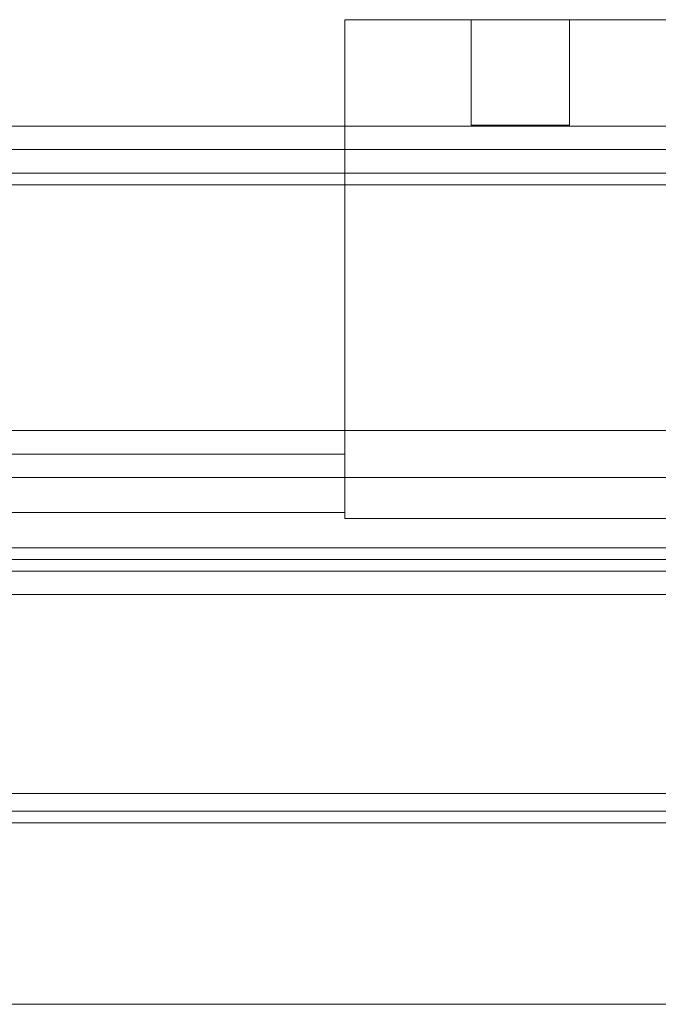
# Model space of a CAD drawing. Extents: x -132 to 668, y -61 to 533.
# Tile 237 of 256: x 495.92 to 498.65, y 383.16 to 387.37. Entities that reach past the tile are written whole.
import ezdxf

# ---------------------------------------------------------------- set-up
doc = ezdxf.new("R2010")
doc.units = 0
doc.layers.get('0').update_dxf_attribs({"lineweight": 5})
doc.layers.add('Tece_Sanitärmodul', color=7, linetype='Continuous', lineweight=5)

# ---------------------------------------------------------------- blocks, each defined once
blk = doc.blocks.new('3D-Objekt-A07AMLNY1N', base_point=(492.5583, 382.4146))
at = {"color": 0, "linetype": 'ByBlock', "lineweight": -2, "ltscale": 0.13}
for p, q in [((497.3083, 387.3696), (498.8083, 387.3696)), ((497.3083, 386.9146), (497.3083, 387.3696)), ((497.3083, 387.3696), (498.8083, 387.3696)), ((497.3083, 387.3696), (497.3083, 387.3696)), ((497.3083, 387.3696), (497.3083, 385.2396)), ((497.8483, 387.3696), (497.8523, 387.3696)), ((497.8483, 386.9196), (497.8483, 387.3696)), ((497.8523, 387.3696), (497.8483, 387.3696)), ((497.8523, 387.3696), (497.8642, 387.3696)), ((497.8642, 387.3696), (497.8523, 387.3696)), ((497.8642, 387.3696), (497.8837, 387.3696)), ((497.8837, 387.3696), (497.8642, 387.3696)), ((497.8837, 387.3696), (497.9098, 387.3696)), ((497.9098, 387.3696), (497.8837, 387.3696)), ((497.9098, 387.3696), (497.9416, 387.3696)), ((497.9416, 387.3696), (497.9098, 387.3696)), ((497.9416, 387.3696), (497.9779, 387.3696)), ((497.9779, 387.3696), (497.9416, 387.3696)), ((497.9779, 387.3696), (498.0173, 387.3696)), ((498.0173, 387.3696), (497.9779, 387.3696)), ((498.0173, 387.3696), (498.0583, 387.3696)), ((498.0583, 387.3696), (498.0173, 387.3696)), ((498.0583, 387.3696), (498.0992, 387.3696)), ((498.0992, 387.3696), (498.0583, 387.3696)), ((498.0992, 387.3696), (498.1386, 387.3696)), ((498.1386, 387.3696), (498.0992, 387.3696)), ((498.1386, 387.3696), (498.1749, 387.3696)), ((498.1749, 387.3696), (498.1386, 387.3696)), ((498.1749, 387.3696), (498.2068, 387.3696)), ((498.2068, 387.3696), (498.1749, 387.3696)), ((498.2068, 387.3696), (498.2329, 387.3696)), ((498.2329, 387.3696), (498.2068, 387.3696)), ((498.2329, 387.3696), (498.2523, 387.3696)), ((498.2523, 387.3696), (498.2329, 387.3696)), ((498.2523, 387.3696), (498.2642, 387.3696)), ((498.2642, 387.3696), (498.2523, 387.3696)), ((498.2642, 387.3696), (498.2683, 387.3696)), ((498.2683, 387.3696), (498.2642, 387.3696)), ((498.2683, 387.3696), (498.2683, 386.9196)), ((494.0583, 386.9146), (497.3083, 386.9146)), ((494.0583, 386.9146), (516.0583, 386.9146)), ((494.0583, 386.9146), (516.0583, 386.9146)), ((494.0583, 386.9146), (505.0583, 386.9146)), ((497.3083, 386.9146), (494.0583, 386.9146)), ((516.0583, 386.9146), (494.0583, 386.9146)), ((505.0583, 386.9146), (494.0583, 386.9146)), ((505.0583, 386.9146), (494.0583, 386.9146)), ((497.3083, 385.2396), (497.3083, 386.9146)), ((497.3083, 386.9146), (497.3083, 386.6646)), ((497.3083, 386.9146), (497.3083, 386.9146)), ((497.3083, 386.9146), (497.3083, 386.6646)), ((497.8523, 386.9196), (497.8483, 386.9196)), ((497.8523, 386.9196), (497.8483, 386.9196)), ((497.8642, 386.9196), (497.8523, 386.9196)), ((497.8642, 386.9196), (497.8523, 386.9196)), ((497.8837, 386.9196), (497.8642, 386.9196)), ((497.8837, 386.9196), (497.8642, 386.9196)), ((497.9098, 386.9196), (497.8837, 386.9196)), ((497.9098, 386.9196), (497.8837, 386.9196)), ((497.9416, 386.9196), (497.9098, 386.9196)), ((497.9416, 386.9196), (497.9098, 386.9196)), ((497.9779, 386.9196), (497.9416, 386.9196)), ((497.9779, 386.9196), (497.9416, 386.9196)), ((498.0173, 386.9196), (497.9779, 386.9196)), ((498.0173, 386.9196), (497.9779, 386.9196)), ((498.0583, 386.9196), (498.0173, 386.9196)), ((498.0583, 386.9196), (498.0173, 386.9196)), ((498.0992, 386.9196), (498.0583, 386.9196)), ((498.0992, 386.9196), (498.0583, 386.9196)), ((498.1386, 386.9196), (498.0992, 386.9196)), ((498.1386, 386.9196), (498.0992, 386.9196)), ((498.1749, 386.9196), (498.1386, 386.9196)), ((498.1749, 386.9196), (498.1386, 386.9196)), ((498.2068, 386.9196), (498.1749, 386.9196)), ((498.2068, 386.9196), (498.1749, 386.9196)), ((498.2329, 386.9196), (498.2068, 386.9196)), ((498.2329, 386.9196), (498.2068, 386.9196)), ((498.2523, 386.9196), (498.2329, 386.9196)), ((498.2523, 386.9196), (498.2329, 386.9196)), ((498.2642, 386.9196), (498.2523, 386.9196)), ((498.2642, 386.9196), (498.2523, 386.9196)), ((498.2683, 386.9196), (498.2642, 386.9196)), ((498.2683, 386.9196), (498.2642, 386.9196)), ((516.0583, 386.8146), (494.0583, 386.8146)), ((505.0583, 386.8146), (494.0583, 386.8146)), ((516.0583, 386.7146), (494.0583, 386.7146)), ((516.0583, 386.7146), (494.0583, 386.7146)), ((497.3083, 386.6646), (494.0583, 386.6646)), ((494.0583, 386.6646), (497.3083, 386.6646)), ((516.0583, 386.6646), (494.0583, 386.6646)), ((497.3083, 386.6646), (494.0583, 386.6646)), ((497.3083, 386.6646), (494.0583, 386.6646)), ((516.0583, 386.6646), (494.0583, 386.6646)), ((497.3083, 386.6646), (497.3083, 385.5146)), ((497.3083, 386.6646), (497.3083, 385.5146)), ((497.3083, 386.6646), (497.3083, 386.6646)), ((497.3083, 386.6646), (497.3083, 386.6646)), ((516.0583, 385.6146), (494.0583, 385.6146)), ((516.0583, 385.6146), (494.0583, 385.6146)), ((494.0583, 385.5146), (497.3083, 385.5146)), ((497.3083, 385.5146), (494.0583, 385.5146)), ((497.3083, 385.5146), (494.0583, 385.5146)), ((497.3083, 385.5146), (494.0583, 385.5146)), ((497.3083, 385.5146), (497.3083, 385.2646)), ((497.3083, 385.5146), (497.3083, 385.2646)), ((497.3083, 385.5146), (497.3083, 385.5146)), ((497.3083, 385.5146), (497.3083, 385.5146)), ((516.0583, 385.4146), (494.0583, 385.4146)), ((516.0583, 385.4146), (494.0583, 385.4146)), ((497.3083, 385.2646), (494.0583, 385.2646)), ((497.3083, 385.2646), (494.0583, 385.2646)), ((497.3083, 385.2646), (497.3083, 385.2646)), ((498.8083, 385.2396), (497.3083, 385.2396)), ((497.3083, 385.2396), (497.3083, 385.2396)), ((498.8083, 385.2396), (497.3083, 385.2396)), ((505.0583, 385.1146), (494.0583, 385.1146)), ((494.0583, 385.0646), (505.0583, 385.0646)), ((505.0583, 385.0146), (494.0583, 385.0146)), ((505.0583, 385.0146), (494.0583, 385.0146)), ((516.0583, 384.9146), (494.0583, 384.9146)), ((505.0583, 384.9146), (494.0583, 384.9146)), ((516.0583, 384.9146), (494.0583, 384.9146)), ((505.0583, 384.9146), (494.0583, 384.9146)), ((494.3083, 384.0646), (504.4458, 384.0646)), ((504.4458, 384.0646), (494.3083, 384.0646)), ((494.3083, 383.9896), (505.0583, 383.9896)), ((505.0583, 383.9896), (494.3083, 383.9896)), ((505.0583, 383.9396), (494.3083, 383.9396)), ((515.8083, 383.9396), (494.3083, 383.9396)), ((505.0583, 383.9396), (494.3083, 383.9396)), ((504.4458, 383.9396), (494.3083, 383.9396)), ((505.0583, 383.1646), (494.3083, 383.1646)), ((505.0583, 383.1646), (494.3083, 383.1646)), ((494.3083, 383.1646), (505.0583, 383.1646)), ((505.0583, 383.1646), (494.3083, 383.1646))]:
    blk.add_line(p, q, dxfattribs=at)

msp = doc.modelspace()

# ---------------------------------------------------------------- block references
at = {"layer": 'Tece_Sanitärmodul', "ltscale": 0.13}
msp.add_blockref('3D-Objekt-A07AMLNY1N', (492.5583, 382.4146), dxfattribs=at)

doc.saveas('drawing.dxf')
